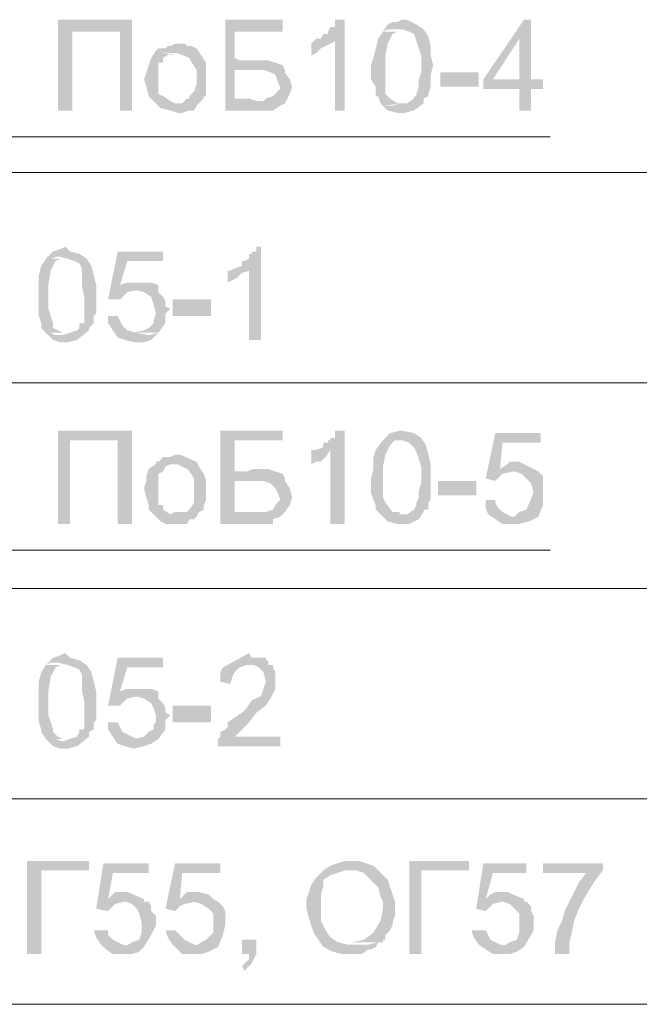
# Model space of a CAD drawing. Extents: x 4085 to 16488, y -65 to 12615.
# Tile 220 of 229: x 15916 to 15939, y 11652 to 11689. Entities that reach past the tile are written whole.
import ezdxf

# ---------------------------------------------------------------- set-up
doc = ezdxf.new("R2010")
doc.units = 0
doc.header["$MEASUREMENT"] = 0
doc.linetypes.add('CONTI', pattern=[0])
doc.layers.get('0').update_dxf_attribs({"color": 250, "linetype": 'CONTI'})

msp = doc.modelspace()

# ---------------------------------------------------------------- hatches: boundary and pattern name
at = {"linetype": 'ByBlock', "lineweight": 15, "transparency": 33554676}
for points in [[(15920.248, 11688.722), (15917.503, 11688.722), (15917.503, 11685.357), (15918.034, 11685.357), (15918.034, 11688.279), (15919.806, 11688.279)], [(15920.248, 11688.722), (15919.806, 11688.279), (15919.806, 11685.357), (15920.248, 11685.357)], [(15925.828, 11688.722), (15923.702, 11688.722), (15923.702, 11685.357), (15925.208, 11685.357), (15925.296, 11685.357), (15925.473, 11685.357), (15925.739, 11685.534), (15925.916, 11685.623), (15924.057, 11685.8), (15924.057, 11686.862), (15924.676, 11686.862), (15925.916, 11686.862), (15925.828, 11687.039), (15925.562, 11687.128), (15925.296, 11687.217), (15925.031, 11687.217), (15924.765, 11687.217), (15924.499, 11687.217), (15924.234, 11687.217), (15924.057, 11687.305), (15924.057, 11688.279), (15925.828, 11688.279)], [(15928.13, 11688.722), (15927.865, 11688.722), (15927.776, 11688.722), (15927.776, 11688.545), (15927.776, 11688.456), (15927.599, 11688.456), (15927.51, 11688.279), (15927.51, 11688.191), (15927.333, 11688.191), (15927.245, 11688.014), (15927.068, 11688.014), (15927.776, 11687.925), (15927.776, 11685.357), (15928.13, 11685.357)], [(15930.256, 11688.722), (15930.079, 11688.634), (15929.901, 11688.634), (15929.724, 11688.545), (15929.547, 11688.279), (15929.724, 11688.368), (15929.99, 11688.368), (15930.256, 11688.368), (15930.521, 11688.279), (15930.699, 11688.191), (15930.787, 11687.925), (15930.876, 11687.659), (15930.964, 11687.394), (15930.964, 11687.039), (15930.964, 11686.774), (15930.876, 11686.508), (15930.876, 11686.242), (15930.787, 11685.977), (15930.787, 11685.888), (15930.699, 11685.888), (15930.699, 11685.8), (15930.433, 11685.623), (15930.167, 11685.623), (15929.901, 11685.534), (15929.547, 11685.534), (15929.724, 11685.357), (15930.079, 11685.268), (15930.344, 11685.268), (15930.699, 11685.357), (15931.053, 11685.623), (15931.053, 11685.8), (15931.23, 11685.888), (15931.23, 11685.977), (15931.318, 11686.242), (15931.318, 11686.42), (15931.318, 11686.685), (15931.407, 11687.039), (15931.318, 11687.394), (15931.318, 11687.748), (15931.23, 11688.102), (15931.053, 11688.368), (15930.787, 11688.545), (15930.433, 11688.722)], [(15935.038, 11688.722), (15934.772, 11688.722), (15933.267, 11686.508), (15933.267, 11686.154), (15934.595, 11686.154), (15934.595, 11685.357), (15935.038, 11685.357), (15935.038, 11686.154), (15935.481, 11686.154), (15935.481, 11686.508), (15933.621, 11686.508), (15934.595, 11688.014)], [(15935.038, 11688.722), (15934.595, 11688.014), (15934.595, 11686.508), (15933.621, 11686.508), (15935.038, 11686.508)], [(15929.547, 11688.279), (15929.37, 11688.014), (15929.282, 11687.659), (15929.193, 11687.305), (15929.104, 11687.039), (15929.104, 11686.508), (15929.282, 11686.242), (15929.282, 11685.888), (15929.37, 11685.888), (15929.459, 11685.623), (15929.547, 11685.534), (15930.256, 11685.623), (15930.167, 11685.623), (15930.079, 11685.623), (15929.813, 11685.8), (15929.636, 11685.977), (15929.636, 11686.242), (15929.636, 11686.508), (15929.636, 11686.774), (15929.636, 11687.039), (15929.636, 11687.394), (15929.724, 11687.837), (15929.901, 11688.191), (15930.079, 11688.279), (15930.256, 11688.279)], [(15921.843, 11687.837), (15921.665, 11687.748), (15921.577, 11687.748), (15921.488, 11687.659), (15921.4, 11687.659), (15921.223, 11687.659), (15921.134, 11687.571), (15921.577, 11687.482), (15921.931, 11687.482), (15922.374, 11687.305), (15922.462, 11687.128), (15922.64, 11686.862), (15922.64, 11686.597), (15922.64, 11686.331), (15922.551, 11686.065), (15922.374, 11685.888), (15922.374, 11685.8), (15922.285, 11685.8), (15922.108, 11685.623), (15921.843, 11685.623), (15921.134, 11685.623), (15921.311, 11685.445), (15921.665, 11685.357), (15921.931, 11685.268), (15922.108, 11685.268), (15922.374, 11685.357), (15922.551, 11685.357), (15922.64, 11685.534), (15922.728, 11685.623), (15922.905, 11685.8), (15922.905, 11685.888), (15922.994, 11685.888), (15922.994, 11686.154), (15922.994, 11686.42), (15922.994, 11686.774), (15922.994, 11687.128), (15922.64, 11687.659), (15922.462, 11687.748), (15922.285, 11687.748), (15922.197, 11687.837), (15922.02, 11687.837)], [(15927.068, 11688.014), (15926.979, 11687.925), (15926.89, 11687.837), (15926.89, 11687.394), (15927.068, 11687.482), (15927.245, 11687.659), (15927.422, 11687.748), (15927.776, 11687.925)], [(15921.134, 11687.571), (15920.957, 11687.305), (15920.868, 11687.039), (15920.78, 11686.774), (15920.691, 11686.508), (15920.78, 11686.242), (15920.868, 11685.888), (15920.957, 11685.8), (15921.134, 11685.623), (15921.843, 11685.623), (15921.665, 11685.711), (15921.4, 11685.888), (15921.223, 11685.977), (15921.223, 11686.154), (15921.223, 11686.242), (15921.223, 11686.774), (15921.223, 11686.862), (15921.223, 11687.039), (15921.223, 11687.128), (15921.4, 11687.128), (15921.4, 11687.305), (15921.665, 11687.482), (15921.843, 11687.394)], [(15925.916, 11686.862), (15924.676, 11686.862), (15924.854, 11686.862), (15925.119, 11686.862), (15925.385, 11686.774), (15925.562, 11686.685), (15925.651, 11686.42), (15925.739, 11686.242), (15925.739, 11686.154), (15925.562, 11685.977), (15925.473, 11685.888), (15925.208, 11685.8), (15925.119, 11685.711), (15924.854, 11685.711), (15924.588, 11685.8), (15924.411, 11685.8), (15924.057, 11685.8), (15925.916, 11685.623), (15926.093, 11685.977), (15926.182, 11686.242), (15926.093, 11686.508), (15925.916, 11686.774)], [(15931.673, 11686.774), (15931.673, 11686.242), (15933.09, 11686.242), (15933.09, 11686.774)], [(15917.769, 11680.309), (15917.592, 11680.22), (15917.326, 11680.132), (15917.237, 11680.043), (15917.06, 11679.866), (15917.237, 11679.866), (15917.503, 11679.955), (15917.857, 11679.866), (15918.123, 11679.778), (15918.3, 11679.689), (15918.389, 11679.512), (15918.389, 11679.246), (15918.389, 11678.892), (15918.477, 11678.449), (15918.477, 11678.272), (15918.477, 11678.006), (15918.477, 11677.741), (15918.477, 11677.475), (15918.3, 11677.475), (15918.3, 11677.298), (15918.212, 11677.209), (15917.946, 11677.121), (15917.68, 11677.032), (15917.415, 11677.032), (15917.237, 11677.121), (15917.06, 11677.121), (15917.326, 11676.855), (15917.592, 11676.767), (15917.857, 11676.767), (15918.212, 11676.855), (15918.654, 11677.209), (15918.654, 11677.298), (15918.831, 11677.475), (15918.831, 11677.741), (15918.92, 11677.829), (15918.92, 11678.183), (15918.92, 11678.538), (15918.92, 11678.892), (15918.831, 11679.246), (15918.743, 11679.6), (15918.566, 11679.866), (15918.3, 11680.043), (15917.946, 11680.132)], [(15921.4, 11680.132), (15919.717, 11680.132), (15919.363, 11678.361), (15919.806, 11678.361), (15920.071, 11678.626), (15920.514, 11678.715), (15920.868, 11678.715), (15921.223, 11678.715), (15921.223, 11678.892), (15919.806, 11678.892), (15920.071, 11679.778), (15921.4, 11679.778)], [(15925.031, 11680.309), (15924.854, 11680.309), (15924.854, 11680.132), (15924.676, 11680.132), (15924.676, 11680.043), (15924.588, 11680.043), (15924.588, 11679.866), (15924.411, 11679.778), (15924.322, 11679.778), (15924.322, 11679.6), (15924.057, 11679.512), (15924.588, 11679.423), (15924.588, 11676.855), (15925.031, 11676.855)], [(15917.06, 11679.866), (15916.883, 11679.6), (15916.795, 11679.246), (15916.795, 11678.892), (15916.795, 11678.449), (15916.795, 11678.006), (15916.795, 11677.741), (15916.883, 11677.475), (15916.883, 11677.298), (15917.06, 11677.121), (15917.769, 11677.121), (15917.68, 11677.121), (15917.503, 11677.209), (15917.326, 11677.298), (15917.326, 11677.475), (15917.237, 11677.741), (15917.149, 11678.006), (15917.149, 11678.272), (15917.149, 11678.449), (15917.149, 11678.715), (15917.149, 11678.892), (15917.237, 11679.423), (15917.326, 11679.6), (15917.415, 11679.778), (15917.592, 11679.866), (15917.769, 11679.866)], [(15924.057, 11679.512), (15923.879, 11679.423), (15923.791, 11679.423), (15923.791, 11678.981), (15923.968, 11679.069), (15924.145, 11679.158), (15924.322, 11679.335), (15924.588, 11679.423)], [(15920.514, 11678.981), (15920.248, 11678.981), (15920.16, 11678.981), (15920.071, 11678.981), (15919.806, 11678.892), (15921.223, 11678.892), (15920.957, 11678.981), (15920.603, 11678.981)], [(15921.223, 11678.715), (15920.337, 11678.715), (15920.691, 11678.626), (15920.957, 11678.449), (15921.045, 11678.183), (15921.134, 11677.829), (15921.045, 11677.564), (15921.045, 11677.475), (15920.868, 11677.298), (15920.691, 11677.209), (15920.337, 11677.121), (15921.223, 11677.121), (15921.488, 11677.475), (15921.488, 11677.652), (15921.488, 11677.829), (15921.665, 11678.006), (15921.488, 11678.095), (15921.488, 11678.272), (15921.4, 11678.449), (15921.223, 11678.626)], [(15921.754, 11678.361), (15921.754, 11677.741), (15923.171, 11677.741), (15923.171, 11678.361)], [(15919.717, 11677.741), (15919.363, 11677.741), (15919.363, 11677.475), (15919.54, 11677.209), (15919.717, 11676.944), (15919.983, 11676.855), (15920.337, 11676.767), (15920.691, 11676.767), (15920.957, 11676.855), (15921.223, 11677.121), (15920.868, 11677.032), (15920.426, 11677.121), (15920.071, 11677.209), (15919.894, 11677.386), (15919.806, 11677.564)], [(15920.248, 11673.49), (15917.503, 11673.49), (15917.503, 11670.036), (15917.946, 11670.036), (15917.946, 11673.136), (15919.717, 11673.136)], [(15920.248, 11673.49), (15919.717, 11673.136), (15919.717, 11670.036), (15920.248, 11670.036)], [(15925.828, 11673.49), (15923.525, 11673.49), (15923.525, 11670.036), (15925.208, 11670.036), (15925.296, 11670.036), (15925.473, 11670.036), (15925.473, 11670.213), (15925.739, 11670.302), (15925.916, 11670.479), (15924.057, 11670.479), (15924.057, 11671.63), (15924.676, 11671.63), (15925.916, 11671.719), (15925.828, 11671.896), (15925.562, 11671.984), (15925.296, 11672.073), (15925.031, 11672.073), (15924.765, 11672.073), (15924.499, 11671.984), (15924.234, 11671.984), (15924.057, 11671.984), (15924.057, 11673.136), (15925.828, 11673.136)], [(15928.13, 11673.49), (15927.776, 11673.49), (15927.776, 11673.401), (15927.776, 11673.224), (15927.599, 11673.224), (15927.599, 11673.136), (15927.51, 11673.136), (15927.51, 11673.047), (15927.333, 11673.047), (15927.333, 11672.87), (15927.068, 11672.781), (15927.599, 11672.781), (15927.599, 11670.036), (15928.13, 11670.036)], [(15930.167, 11673.49), (15929.813, 11673.401), (15929.724, 11673.313), (15929.547, 11673.136), (15929.99, 11673.136), (15930.256, 11673.136), (15930.521, 11673.047), (15930.699, 11672.87), (15930.787, 11672.693), (15930.876, 11672.427), (15930.964, 11672.161), (15930.964, 11671.719), (15930.964, 11671.541), (15930.876, 11671.276), (15930.876, 11671.01), (15930.787, 11670.833), (15930.787, 11670.744), (15930.699, 11670.567), (15930.433, 11670.39), (15930.167, 11670.39), (15929.901, 11670.39), (15929.547, 11670.302), (15929.724, 11670.125), (15930.079, 11670.036), (15930.344, 11670.036), (15930.521, 11670.036), (15930.876, 11670.213), (15931.053, 11670.479), (15931.053, 11670.567), (15931.23, 11670.567), (15931.23, 11670.744), (15931.23, 11670.833), (15931.318, 11670.922), (15931.318, 11671.099), (15931.318, 11671.453), (15931.318, 11671.807), (15931.318, 11672.25), (15931.23, 11672.604), (15931.141, 11672.958), (15930.964, 11673.224), (15930.699, 11673.401), (15930.256, 11673.49)], [(15935.392, 11673.401), (15933.71, 11673.401), (15933.355, 11671.719), (15933.71, 11671.63), (15933.975, 11671.896), (15934.418, 11671.984), (15934.861, 11671.984), (15935.304, 11671.984), (15935.127, 11672.073), (15933.887, 11672.073), (15933.975, 11673.047), (15935.392, 11673.047)], [(15929.547, 11673.136), (15929.282, 11672.781), (15929.193, 11672.516), (15929.193, 11672.073), (15929.104, 11671.719), (15929.104, 11671.187), (15929.193, 11670.922), (15929.282, 11670.744), (15929.282, 11670.567), (15929.547, 11670.302), (15930.167, 11670.302), (15930.167, 11670.479), (15929.901, 11670.479), (15929.636, 11670.833), (15929.547, 11671.01), (15929.547, 11671.276), (15929.547, 11671.541), (15929.547, 11671.719), (15929.547, 11671.896), (15929.547, 11672.161), (15929.636, 11672.604), (15929.724, 11672.781), (15929.813, 11672.958), (15929.99, 11673.136), (15930.167, 11673.136)], [(15921.843, 11672.604), (15921.665, 11672.516), (15921.4, 11672.516), (15921.223, 11672.339), (15921.134, 11672.339), (15921.134, 11672.25), (15921.577, 11672.25), (15921.931, 11672.25), (15922.285, 11672.073), (15922.374, 11671.984), (15922.551, 11671.719), (15922.551, 11671.453), (15922.551, 11671.187), (15922.551, 11670.833), (15922.374, 11670.567), (15922.285, 11670.479), (15922.108, 11670.479), (15921.843, 11670.479), (15921.134, 11670.302), (15921.311, 11670.125), (15921.488, 11670.036), (15921.843, 11670.036), (15922.108, 11670.036), (15922.285, 11670.036), (15922.374, 11670.213), (15922.551, 11670.213), (15922.64, 11670.302), (15922.728, 11670.479), (15922.905, 11670.567), (15922.905, 11670.744), (15922.994, 11670.922), (15922.994, 11671.187), (15922.994, 11671.63), (15922.905, 11671.896), (15922.728, 11672.161), (15922.64, 11672.339), (15922.02, 11672.604)], [(15927.068, 11672.781), (15926.979, 11672.781), (15926.89, 11672.781), (15926.89, 11672.604), (15926.89, 11672.25), (15927.068, 11672.339), (15927.245, 11672.339), (15927.422, 11672.516), (15927.599, 11672.781)], [(15921.134, 11672.25), (15920.868, 11672.073), (15920.78, 11671.807), (15920.78, 11671.63), (15920.691, 11671.364), (15920.78, 11671.01), (15920.868, 11670.744), (15920.868, 11670.567), (15920.957, 11670.479), (15921.134, 11670.302), (15921.843, 11670.479), (15921.665, 11670.39), (15921.4, 11670.567), (15921.4, 11670.744), (15921.223, 11670.744), (15921.223, 11670.833), (15921.223, 11670.922), (15921.223, 11671.63), (15921.223, 11671.719), (15921.223, 11671.896), (15921.4, 11671.984), (15921.488, 11672.161), (15921.665, 11672.25), (15921.843, 11672.25)], [(15934.507, 11672.339), (15934.241, 11672.339), (15934.152, 11672.25), (15933.887, 11672.073), (15935.127, 11672.073), (15934.595, 11672.339)], [(15935.304, 11671.984), (15934.418, 11671.984), (15934.684, 11671.896), (15934.861, 11671.719), (15935.038, 11671.541), (15935.127, 11671.187), (15934.861, 11670.567), (15934.595, 11670.479), (15934.418, 11670.302), (15935.304, 11670.302), (15935.481, 11670.744), (15935.481, 11671.099), (15935.481, 11671.187), (15935.481, 11671.364), (15935.481, 11671.453), (15935.481, 11671.63), (15935.481, 11671.807), (15935.392, 11671.896)], [(15925.916, 11671.719), (15924.676, 11671.63), (15924.854, 11671.63), (15925.119, 11671.63), (15925.385, 11671.541), (15925.562, 11671.364), (15925.651, 11671.187), (15925.739, 11670.922), (15925.562, 11670.744), (15925.473, 11670.567), (15925.208, 11670.479), (15925.119, 11670.479), (15924.854, 11670.479), (15924.588, 11670.479), (15924.411, 11670.479), (15924.057, 11670.479), (15925.916, 11670.479), (15926.093, 11670.744), (15926.182, 11671.01), (15926.093, 11671.364), (15925.916, 11671.63)], [(15931.584, 11671.63), (15931.584, 11671.099), (15933.001, 11671.099), (15933.001, 11671.63)], [(15933.71, 11670.922), (15933.355, 11670.922), (15933.355, 11670.656), (15933.444, 11670.39), (15933.71, 11670.213), (15933.975, 11670.036), (15934.329, 11670.036), (15934.595, 11670.036), (15934.949, 11670.125), (15935.304, 11670.302), (15934.772, 11670.302), (15934.507, 11670.302), (15934.329, 11670.302), (15933.975, 11670.479), (15933.798, 11670.656), (15933.71, 11670.833)], [(15917.769, 11665.254), (15917.592, 11665.165), (15917.326, 11665.077), (15917.237, 11664.988), (15917.06, 11664.811), (15917.237, 11664.899), (15917.503, 11664.899), (15917.857, 11664.811), (15918.123, 11664.722), (15918.3, 11664.634), (15918.389, 11664.457), (15918.389, 11664.191), (15918.389, 11663.837), (15918.477, 11663.483), (15918.477, 11663.217), (15918.477, 11662.951), (15918.477, 11662.685), (15918.477, 11662.508), (15918.477, 11662.42), (15918.3, 11662.42), (15918.3, 11662.331), (15918.212, 11662.154), (15917.946, 11662.066), (15917.68, 11661.977), (15917.415, 11662.066), (15917.237, 11662.066), (15917.06, 11662.066), (15917.326, 11661.8), (15917.592, 11661.711), (15917.857, 11661.711), (15918.212, 11661.8), (15918.654, 11662.154), (15918.654, 11662.331), (15918.831, 11662.42), (15918.831, 11662.508), (15918.831, 11662.685), (15918.92, 11662.774), (15918.92, 11663.128), (15918.92, 11663.483), (15918.92, 11663.837), (15918.831, 11664.191), (15918.743, 11664.545), (15918.566, 11664.811), (15918.3, 11664.988), (15917.946, 11665.077)], [(15924.588, 11665.254), (15923.791, 11664.811), (15923.614, 11664.722), (15923.525, 11664.545), (15923.525, 11664.457), (15923.525, 11664.191), (15923.879, 11664.102), (15923.968, 11664.368), (15924.057, 11664.545), (15924.234, 11664.722), (15924.499, 11664.811), (15924.765, 11664.811), (15925.031, 11664.811), (15925.208, 11664.811), (15925.473, 11664.811), (15925.296, 11664.811), (15925.296, 11664.988), (15925.208, 11664.988), (15925.208, 11665.077), (15924.676, 11665.077)], [(15917.06, 11664.811), (15916.883, 11664.545), (15916.795, 11664.191), (15916.795, 11663.837), (15916.795, 11663.483), (15916.795, 11662.951), (15916.795, 11662.685), (15916.883, 11662.42), (15916.883, 11662.331), (15917.06, 11662.066), (15917.769, 11662.066), (15917.68, 11662.066), (15917.503, 11662.154), (15917.326, 11662.331), (15917.326, 11662.42), (15917.237, 11662.685), (15917.149, 11662.951), (15917.149, 11663.217), (15917.149, 11663.483), (15917.149, 11663.66), (15917.149, 11663.837), (15917.237, 11664.368), (15917.326, 11664.545), (15917.415, 11664.722), (15917.592, 11664.811), (15917.769, 11664.811)], [(15921.4, 11665.077), (15919.717, 11665.077), (15919.363, 11663.305), (15919.806, 11663.305), (15920.071, 11663.571), (15920.514, 11663.66), (15920.868, 11663.66), (15921.223, 11663.66), (15921.223, 11663.837), (15919.806, 11663.837), (15920.071, 11664.722), (15921.4, 11664.722)], [(15925.473, 11664.811), (15924.588, 11664.811), (15924.765, 11664.811), (15924.942, 11664.722), (15925.119, 11664.545), (15925.208, 11664.191), (15925.119, 11663.925), (15925.031, 11663.66), (15924.676, 11663.483), (15924.499, 11663.217), (15924.322, 11663.04), (15924.057, 11662.863), (15923.791, 11662.685), (15923.791, 11662.508), (15923.702, 11662.42), (15923.525, 11662.331), (15923.525, 11662.154), (15923.437, 11662.066), (15923.437, 11661.888), (15923.437, 11661.8), (15925.739, 11661.8), (15925.739, 11662.154), (15924.057, 11662.154), (15924.322, 11662.42), (15924.588, 11662.685), (15924.854, 11663.04), (15925.208, 11663.305), (15925.385, 11663.571), (15925.562, 11663.925), (15925.562, 11664.28), (15925.562, 11664.545), (15925.473, 11664.722)], [(15920.514, 11663.925), (15920.248, 11663.925), (15920.16, 11663.925), (15920.071, 11663.925), (15919.806, 11663.837), (15921.223, 11663.837), (15920.957, 11663.925), (15920.603, 11663.925)], [(15921.223, 11663.66), (15920.337, 11663.66), (15920.691, 11663.571), (15920.957, 11663.394), (15921.045, 11663.217), (15921.134, 11662.951), (15921.134, 11662.685), (15921.045, 11662.597), (15921.045, 11662.42), (15920.868, 11662.331), (15920.691, 11662.154), (15920.337, 11662.066), (15921.223, 11662.066), (15921.488, 11662.42), (15921.488, 11662.597), (15921.488, 11662.774), (15921.665, 11662.951), (15921.488, 11663.04), (15921.488, 11663.217), (15921.4, 11663.394), (15921.223, 11663.571)], [(15921.754, 11663.305), (15921.754, 11662.685), (15923.171, 11662.685), (15923.171, 11663.305)], [(15919.717, 11662.685), (15919.363, 11662.685), (15919.363, 11662.42), (15919.54, 11662.154), (15919.717, 11661.888), (15919.983, 11661.8), (15920.337, 11661.711), (15920.691, 11661.8), (15920.957, 11661.888), (15921.223, 11662.066), (15920.868, 11662.066), (15920.426, 11662.066), (15920.071, 11662.243), (15919.894, 11662.331), (15919.806, 11662.508)], [(15918.654, 11657.549), (15916.352, 11657.549), (15916.352, 11654.095), (15916.883, 11654.095), (15916.883, 11657.195), (15918.654, 11657.195)], [(15928.396, 11657.549), (15928.13, 11657.549), (15927.865, 11657.46), (15927.599, 11657.372), (15927.333, 11657.195), (15927.776, 11657.195), (15928.219, 11657.195), (15928.573, 11657.195), (15928.839, 11657.106), (15929.104, 11656.841), (15929.37, 11656.575), (15929.459, 11656.221), (15929.547, 11656.043), (15929.547, 11655.778), (15929.459, 11655.335), (15929.193, 11654.892), (15928.839, 11654.627), (15928.396, 11654.538), (15929.37, 11654.538), (15929.547, 11654.538), (15929.547, 11654.627), (15929.636, 11654.627), (15929.636, 11654.804), (15929.724, 11654.892), (15929.813, 11654.981), (15929.901, 11655.158), (15929.901, 11655.246), (15929.99, 11655.512), (15929.99, 11655.778), (15929.99, 11656.043), (15929.901, 11656.309), (15929.813, 11656.575), (15929.724, 11656.841), (15929.547, 11657.018), (15929.37, 11657.195), (15929.193, 11657.372), (15928.927, 11657.46), (15928.662, 11657.549)], [(15932.735, 11657.549), (15930.521, 11657.549), (15930.521, 11654.095), (15930.964, 11654.095), (15930.964, 11657.195), (15932.735, 11657.195)], [(15920.868, 11657.46), (15919.186, 11657.46), (15918.92, 11655.778), (15919.363, 11655.689), (15919.629, 11655.955), (15919.983, 11656.043), (15920.426, 11656.043), (15920.691, 11656.043), (15920.691, 11656.132), (15919.363, 11656.132), (15919.54, 11657.106), (15920.868, 11657.106)], [(15923.525, 11657.46), (15921.843, 11657.46), (15921.488, 11655.778), (15921.843, 11655.689), (15922.02, 11655.866), (15922.197, 11655.955), (15922.64, 11656.043), (15922.994, 11656.043), (15923.437, 11656.043), (15923.259, 11656.132), (15922.02, 11656.132), (15922.108, 11657.106), (15923.525, 11657.106)], [(15927.333, 11657.195), (15927.068, 11656.929), (15926.89, 11656.663), (15926.802, 11656.398), (15926.713, 11656.132), (15926.713, 11655.778), (15926.802, 11655.424), (15926.89, 11655.158), (15926.979, 11654.892), (15927.156, 11654.627), (15927.333, 11654.361), (15927.687, 11654.184), (15928.042, 11654.095), (15928.219, 11654.095), (15928.396, 11654.095), (15928.662, 11654.095), (15928.75, 11654.095), (15929.016, 11654.272), (15929.104, 11654.272), (15929.282, 11654.361), (15929.37, 11654.538), (15929.016, 11654.449), (15928.573, 11654.449), (15928.219, 11654.449), (15927.865, 11654.538), (15927.599, 11654.715), (15927.422, 11654.981), (15927.245, 11655.335), (15927.245, 11655.512), (15927.245, 11655.778), (15927.245, 11656.043), (15927.245, 11656.309), (15927.333, 11656.575), (15927.333, 11656.841), (15927.599, 11657.018), (15927.865, 11657.106), (15928.13, 11657.195), (15928.396, 11657.195)], [(15934.861, 11657.46), (15933.267, 11657.46), (15933.001, 11655.778), (15933.355, 11655.689), (15933.621, 11655.955), (15933.975, 11656.043), (15934.418, 11656.043), (15934.772, 11656.043), (15934.772, 11656.132), (15933.355, 11656.132), (15933.621, 11657.106), (15934.861, 11657.106)], [(15937.695, 11657.46), (15935.481, 11657.46), (15935.481, 11657.106), (15937.163, 11657.106), (15937.075, 11657.106), (15936.809, 11656.752), (15936.632, 11656.398), (15936.455, 11656.043), (15936.278, 11655.689), (15936.189, 11655.335), (15936.012, 11654.981), (15935.924, 11654.538), (15935.924, 11654.095), (15936.455, 11654.095), (15936.455, 11654.538), (15936.543, 11654.892), (15936.632, 11655.335), (15936.809, 11655.778), (15936.986, 11656.132), (15937.252, 11656.575), (15937.429, 11656.841), (15937.695, 11657.195)], [(15919.983, 11656.398), (15919.717, 11656.398), (15919.629, 11656.398), (15919.54, 11656.309), (15919.363, 11656.132), (15920.691, 11656.132), (15920.071, 11656.398)], [(15922.64, 11656.398), (15922.462, 11656.398), (15922.285, 11656.398), (15922.197, 11656.309), (15922.02, 11656.132), (15923.259, 11656.132), (15923.082, 11656.309), (15922.728, 11656.398)], [(15933.975, 11656.398), (15933.798, 11656.398), (15933.71, 11656.398), (15933.532, 11656.309), (15933.355, 11656.132), (15934.772, 11656.132), (15934.152, 11656.398)], [(15920.691, 11656.043), (15919.983, 11656.043), (15920.248, 11655.955), (15920.426, 11655.778), (15920.514, 11655.601), (15920.603, 11655.246), (15920.603, 11655.069), (15920.603, 11654.892), (15920.514, 11654.627), (15920.248, 11654.538), (15919.983, 11654.361), (15920.691, 11654.361), (15920.957, 11654.804), (15921.045, 11654.981), (15921.134, 11655.158), (15921.134, 11655.246), (15921.134, 11655.424), (15921.134, 11655.512), (15920.957, 11655.689), (15920.957, 11655.866), (15920.868, 11656.043)], [(15923.437, 11656.043), (15922.551, 11656.043), (15922.817, 11655.955), (15923.082, 11655.778), (15923.259, 11655.601), (15923.259, 11655.246), (15923.259, 11655.069), (15923.259, 11654.892), (15923.171, 11654.804), (15922.994, 11654.627), (15922.817, 11654.538), (15922.551, 11654.361), (15923.437, 11654.361), (15923.614, 11654.804), (15923.702, 11655.158), (15923.702, 11655.246), (15923.702, 11655.424), (15923.702, 11655.512), (15923.702, 11655.689), (15923.614, 11655.866), (15923.525, 11655.955)], [(15934.772, 11656.043), (15933.975, 11656.043), (15934.241, 11655.955), (15934.418, 11655.778), (15934.595, 11655.601), (15934.595, 11655.246), (15934.595, 11655.069), (15934.595, 11654.892), (15934.507, 11654.627), (15934.241, 11654.538), (15933.975, 11654.361), (15934.772, 11654.361), (15935.038, 11654.804), (15935.127, 11654.981), (15935.127, 11655.158), (15935.127, 11655.246), (15935.127, 11655.424), (15935.127, 11655.512), (15935.038, 11655.689), (15935.038, 11655.866), (15934.861, 11656.043)], [(15919.363, 11654.981), (15918.831, 11654.981), (15918.92, 11654.715), (15919.097, 11654.449), (15919.274, 11654.272), (15919.54, 11654.095), (15919.894, 11654.095), (15920.248, 11654.095), (15920.514, 11654.184), (15920.691, 11654.361), (15920.337, 11654.361), (15919.894, 11654.449), (15919.54, 11654.627), (15919.363, 11654.804)], [(15921.843, 11654.981), (15921.488, 11654.981), (15921.577, 11654.715), (15921.754, 11654.449), (15921.931, 11654.272), (15922.108, 11654.095), (15922.462, 11654.095), (15922.817, 11654.095), (15923.082, 11654.184), (15923.437, 11654.361), (15922.994, 11654.361), (15922.551, 11654.449), (15922.197, 11654.627), (15922.02, 11654.804)], [(15933.355, 11654.981), (15932.824, 11654.981), (15932.913, 11654.715), (15933.09, 11654.449), (15933.355, 11654.272), (15933.621, 11654.095), (15933.887, 11654.095), (15934.241, 11654.095), (15934.507, 11654.184), (15934.772, 11654.361), (15934.329, 11654.361), (15933.887, 11654.449), (15933.532, 11654.627), (15933.444, 11654.804)], [(15924.854, 11654.627), (15924.322, 11654.627), (15924.322, 11654.095), (15924.588, 11654.095), (15924.588, 11654.007), (15924.588, 11653.918), (15924.411, 11653.741), (15924.322, 11653.652), (15924.411, 11653.475), (15924.676, 11653.741), (15924.854, 11654.095)]]:
    msp.add_hatch(color=0, dxfattribs=at).paths.add_polyline_path(points)

# ---------------------------------------------------------------- linework, layer by layer
at = {"color": 0, "linetype": 'ByBlock', "lineweight": 15, "transparency": 33554676}
for points in [[(15901.739, 11684.383), (15935.746, 11684.383)], [(15801.224, 11683.054), (15980.026, 11683.054)], [(15801.224, 11675.261), (15980.026, 11675.261)], [(15901.739, 11669.062), (15935.746, 11669.062)], [(15801.224, 11667.645), (15980.026, 11667.645)], [(15801.224, 11659.852), (15980.026, 11659.852)], [(15801.224, 11652.235), (15980.026, 11652.235)]]:
    msp.add_lwpolyline(points, dxfattribs=at)

doc.saveas('drawing.dxf')
